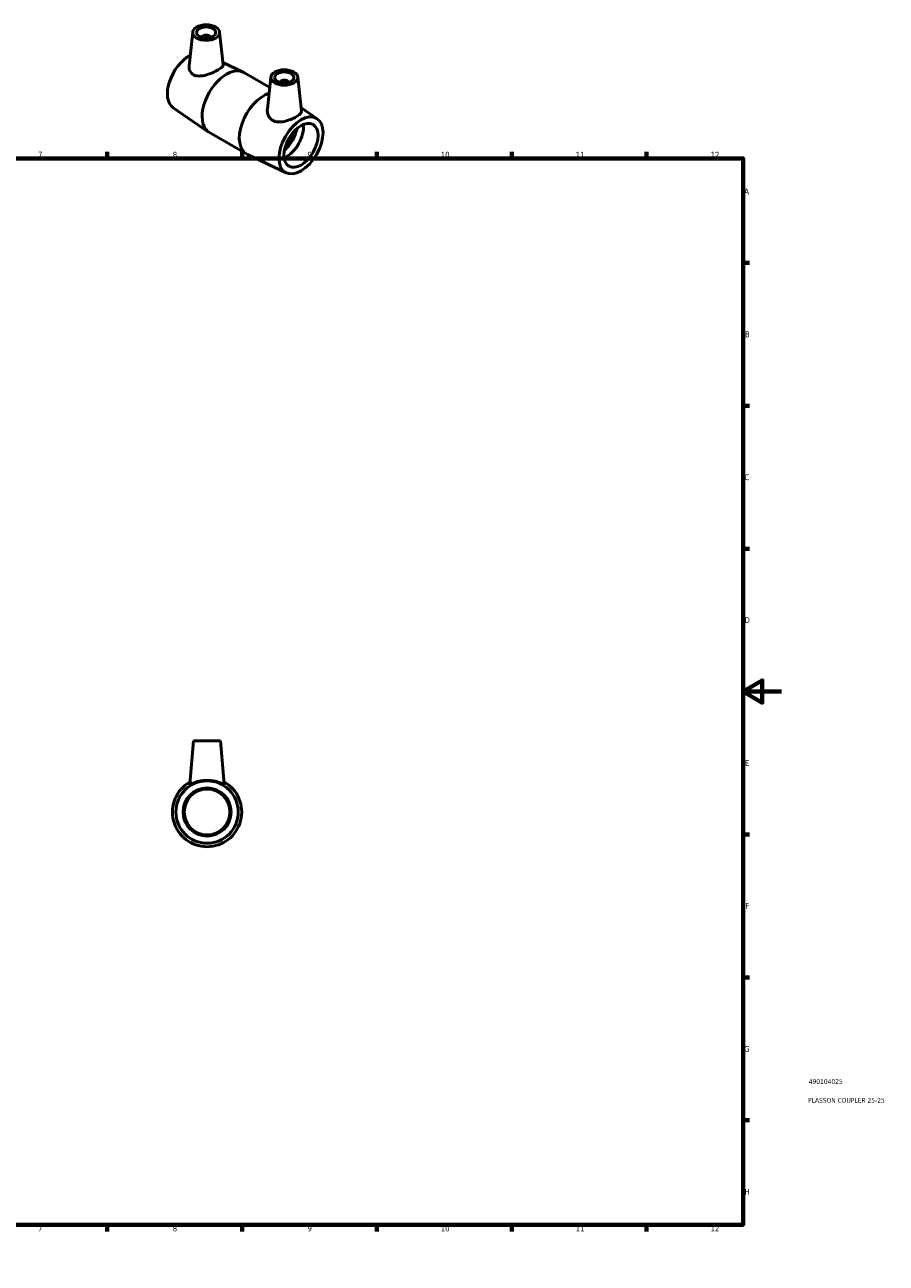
# Model space of a CAD drawing. Header units: millimetres. Extents: x 0 to 895, y 0 to 693.
# Tile 3 of 3: x 448 to 895, y 0 to 643. Entities that reach past the tile are written whole.
import ezdxf

# ---------------------------------------------------------------- set-up
doc = ezdxf.new("R2010")
doc.units = ezdxf.units.MM
for name, color, linetype, lineweight in [('Border (ANSI)', 7, 'Continuous', 70), ('Title (ISO)', 7, 'Continuous', 50), ('Visible (ANSI)', 7, 'Continuous', 50)]:
    doc.layers.add(name, color=color, linetype=linetype, lineweight=lineweight)
doc.styles.add('Note Text (ANSI)', font='tahoma.ttf')
doc.styles.add('Note Text (ISO)', font='tahoma.ttf')

# ---------------------------------------------------------------- blocks, each defined once
blk = doc.blocks.new('Borders Default Border')
at = {"layer": 'Border (ANSI)'}
for p, q in [((70.08, 574), (70.08, 577.45)), ((140.17, 574), (140.17, 577.45)), ((210.25, 574), (210.25, 577.45)), ((280.33, 574), (280.33, 577.45)), ((350.42, 574), (350.42, 577.45)), ((490.58, 574), (490.58, 577.45)), ((560.67, 574), (560.67, 577.45)), ((630.75, 574), (630.75, 577.45)), ((700.83, 574), (700.83, 577.45)), ((770.92, 574), (770.92, 577.45)), ((20, 519.75), (16.55, 519.75)), ((821, 519.75), (824.45, 519.75)), ((20, 445.5), (16.55, 445.5)), ((821, 445.5), (824.45, 445.5)), ((20, 371.25), (16.55, 371.25)), ((821, 371.25), (824.45, 371.25)), ((20, 222.75), (16.55, 222.75)), ((821, 222.75), (824.45, 222.75)), ((20, 148.5), (16.55, 148.5)), ((821, 148.5), (824.45, 148.5)), ((20, 74.25), (16.55, 74.25)), ((821, 74.25), (824.45, 74.25)), ((70.08, 20), (70.08, 16.55)), ((140.17, 20), (140.17, 16.55)), ((210.25, 20), (210.25, 16.55)), ((280.33, 20), (280.33, 16.55)), ((350.42, 20), (350.42, 16.55)), ((490.58, 20), (490.58, 16.55)), ((560.67, 20), (560.67, 16.55)), ((630.75, 20), (630.75, 16.55)), ((700.83, 20), (700.83, 16.55)), ((770.92, 20), (770.92, 16.55))]:
    blk.add_line(p, q, dxfattribs=at)
at = {"layer": 'Border (ANSI)', "flags": 128}
for points in [[(420.5, 594), (420.5, 574), (414.73, 584), (426.27, 584), (420.5, 574)], [(20, 20), (20, 574), (821, 574), (821, 20), (20, 20)], [(0, 297), (20, 297), (10, 302.77), (10, 291.23), (20, 297)], [(841, 297), (821, 297), (831, 302.77), (831, 291.23), (821, 297)], [(420.5, 0), (420.5, 20), (414.73, 10), (426.27, 10), (420.5, 20)]]:
    blk.add_lwpolyline(points, dxfattribs=at)
at = {"layer": 'Border (ANSI)', "color": 230, "true_color": 0xff0080, "attachment_point": 7, "style": 'Note Text (ANSI)'}
for s, insert, char_height in [('1', (34.35, 574.4), 3.05), ('2', (104.2, 574.4), 3.05), ('3', (174.26, 574.34), 3.05), ('4', (244.23, 574.4), 3.05), ('5', (314.48, 574.34), 3.05), ('6', (384.49, 574.34), 3.05), ('7', (454.6, 574.4), 3.05), ('8', (524.63, 574.33), 3.05), ('9', (594.7, 574.34), 3.05), ('10', (663.96, 574.34), 3.048), ('11', (734.04, 574.4), 3.048), ('12', (804.13, 574.4), 3.048), ('A', (16.78, 555.35), 3.05), ('A', (821.63, 555.35), 3.05), ('B', (17.15, 481.1), 3.05), ('B', (821.99, 481.1), 3.05), ('C', (16.95, 406.8), 3.05), ('C', (821.8, 406.8), 3.05), ('D', (16.96, 332.6), 3.05), ('D', (821.81, 332.6), 3.05), ('E', (17.21, 258.35), 3.05), ('E', (822.05, 258.35), 3.05), ('F', (17.29, 184.1), 3.05), ('F', (822.14, 184.1), 3.05), ('G', (16.81, 109.79), 3.05), ('G', (821.66, 109.79), 3.05), ('H', (16.97, 35.6), 3.05), ('H', (821.81, 35.6), 3.05), ('1', (34.35, 16.55), 3.05), ('2', (104.2, 16.55), 3.05), ('3', (174.26, 16.49), 3.05), ('4', (244.23, 16.55), 3.05), ('5', (314.48, 16.49), 3.05), ('6', (384.49, 16.49), 3.05), ('7', (454.6, 16.55), 3.05), ('8', (524.63, 16.48), 3.05), ('9', (594.7, 16.49), 3.05), ('10', (663.96, 16.49), 3.048), ('11', (734.04, 16.55), 3.048), ('12', (804.13, 16.55), 3.048)]:
    blk.add_mtext(s, dxfattribs=dict(at, insert=insert, char_height=char_height))
blk = doc.blocks.new('Title Blocks ISO')
at = {"layer": 'Title (ISO)', "color": 232, "true_color": 0xca0064, "style": 'Note Text (ISO)'}
for tag, p in [('PART_NUMBER_001', (34.16, 73.13)), ('DESCRIPTION_001', (33.84, 63.4))]:
    blk.add_attdef(tag, p, '', height=2.5, dxfattribs=at)

msp = doc.modelspace()

# ---------------------------------------------------------------- linework, layer by layer
at = {"layer": 'Visible (ANSI)'}
for p, q in [((535.011, 639.682), (533.133, 622.166)), ((548.984, 639.682), (550.81, 622.65)), ((539.997, 636.981), (539.997, 636.794)), ((543.997, 636.981), (543.997, 636.794)), ((550.681, 623.853), (561.18, 618.886)), ((561.61, 618.661), (575.023, 610.937)), ((575.599, 616.309), (573.804, 599.566)), ((580.585, 613.421), (580.585, 613.608)), ((584.585, 613.421), (584.585, 613.608)), ((589.572, 616.309), (591.474, 598.573)), ((524.846, 600.387), (543.234, 587.723)), ((599.737, 594.608), (591.274, 600.436)), ((543.645, 587.464), (562.973, 576.334)), ((583.586, 566.561), (563.403, 576.109)), ((535.464, 271.427), (533.491, 248.878)), ((535.464, 271.427), (549.464, 271.427)), ((549.464, 271.427), (551.437, 248.878))]:
    msp.add_line(p, q, dxfattribs=at)
for radius in [16.2, 12.5, 11.875]:
    msp.add_circle((542.464, 234.427), radius, dxfattribs=at)
msp.add_arc((542.464, 234.427), 18, 119.510866, 60.489134, dxfattribs=at)
for centre, major_axis, ratio in [((541.997, 639.433), (-7, 0), 0.5758617), ((541.997, 639.433), (-5, 0), 0.5758617), ((582.585, 616.06), (-7, 0), 0.5758617), ((582.585, 616.06), (-5, 0), 0.5758617), ((591.283, 580.803), (-8.084, -14.039), 0.5780931), ((591.283, 580.803), (-6.238, -10.832), 0.5780931)]:
    msp.add_ellipse(centre, major_axis=major_axis, ratio=ratio, dxfattribs=at)
for centre, major_axis, ratio, start_param, end_param in [((541.997, 636.981), (-2, 0), 0.5758617, 2.9729035, 6.4518745), ((533.3, 614.193), (-8.084, -14.039), 0.5780931, 3.8881219, 6.2365128), ((552.628, 603.063), (8.983, 15.599), 0.5780931, 0, 3.1415927), ((582.585, 613.608), (-2, 0), 0.5758617, 2.9729035, 6.4518745), ((571.955, 591.933), (-8.983, -15.599), 0.5780931, 3.7080919, 6.3298578), ((583.74, 585.146), (6.238, 10.832), 0.5780931, 3.7878897, 5.6368883), ((579.969, 587.318), (6.804, 11.815), 0.5780931, 4.2098197, 5.2149582), ((579.969, 587.318), (6.238, 10.832), 0.5780931, 4.2691133, 5.1556647)]:
    msp.add_ellipse(centre, major_axis=major_axis, ratio=ratio, start_param=start_param, end_param=end_param, dxfattribs=at)
for points, knots in [([(535.405, 617.472), (534.653, 617.885), (534.027, 618.533), (533.237, 620.09), (533.071, 620.99), (533.112, 621.936), (533.121, 622.051), (533.133, 622.165)], [0, 0, 0, 0, 0.3311674, 0.3311674, 0.66233479, 0.66233479, 0.70738374, 0.70738374, 0.70738374, 0.70738374]), ([(550.81, 622.65), (550.814, 622.612), (550.816, 622.575), (550.805, 622.201), (550.58, 621.818), (549.661, 620.963), (548.965, 620.487), (547.332, 619.546), (546.308, 619.032), (544.102, 618.088), (542.92, 617.66), (540.689, 617.048), (539.483, 616.825), (537.248, 616.807), (536.218, 617.024), (535.405, 617.472)], [3.3319161, 3.3319161, 3.3319161, 3.3319161, 3.3705512, 3.3705512, 3.7171123, 3.7171123, 4.0636734, 4.0636734, 4.4102345, 4.4102345, 4.7567956, 4.7567956, 5.1148346, 5.1148346, 5.4728735, 5.4728735, 5.4728735, 5.4728735]), ([(576.496, 593.809), (575.624, 594.331), (574.906, 595.121), (573.974, 596.962), (573.758, 598.005), (573.77, 599.162), (573.782, 599.364), (573.805, 599.566)], [0, 0, 0, 0, 0.35803896, 0.35803896, 0.71607791, 0.71607791, 0.7905055, 0.7905055, 0.7905055, 0.7905055]), ([(591.473, 598.573), (591.482, 598.49), (591.483, 598.408), (591.44, 597.925), (591.195, 597.493), (590.272, 596.588), (589.591, 596.112), (588.024, 595.209), (587.043, 594.729), (584.914, 593.876), (583.767, 593.507), (581.621, 593.032), (580.466, 592.892), (578.307, 593.034), (577.302, 593.325), (576.496, 593.809)], [3.4141189, 3.4141189, 3.4141189, 3.4141189, 3.480735, 3.480735, 3.8131859, 3.8131859, 4.1456369, 4.1456369, 4.4780878, 4.4780878, 4.8105387, 4.8105387, 5.1417061, 5.1417061, 5.4728735, 5.4728735, 5.4728735, 5.4728735]), ([(551.432, 248.854), (551.393, 248.792), (551.125, 248.876), (550.157, 249.26), (549.458, 249.548), (547.889, 250.077), (546.905, 250.357), (544.747, 250.749), (543.572, 250.858), (541.356, 250.858), (540.181, 250.749), (538.023, 250.357), (537.039, 250.077), (535.47, 249.548), (534.771, 249.26), (533.802, 248.876), (533.534, 248.792), (533.492, 248.86), (533.49, 248.869), (533.491, 248.879)], [0, 0, 0, 0, 0.3311674, 0.3311674, 0.6623348, 0.6623348, 0.9947857, 0.9947857, 1.3272367, 1.3272367, 1.6596876, 1.6596876, 1.9921385, 1.9921385, 2.3233059, 2.3233059, 2.6544733, 2.6544733, 2.6899982, 2.6899982, 2.6899982, 2.6899982])]:
    msp.add_open_spline(points, degree=3, knots=knots, dxfattribs=at)
msp.add_open_spline([(551.436, 248.879), (551.437, 248.869), (551.436, 248.86), (551.432, 248.854)], degree=3, dxfattribs=at)

# ---------------------------------------------------------------- block references
msp.add_blockref('Borders Default Border', (0, 0))
msp.add_blockref('Title Blocks ISO', (821, 20)).add_auto_attribs({'PART_NUMBER_001': '490104025', 'DESCRIPTION_001': 'PLASSON COUPLER 25-25'})

doc.saveas('drawing.dxf')
